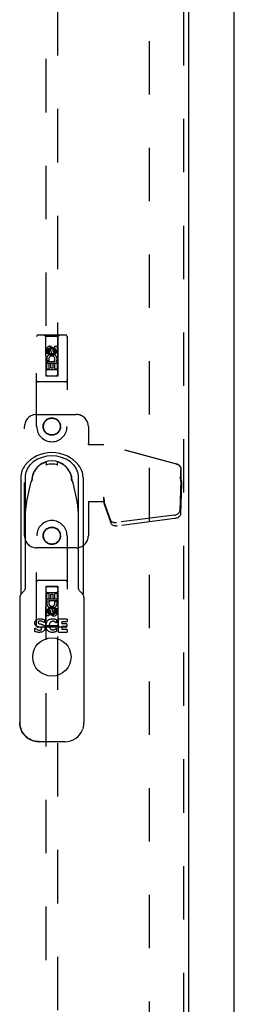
# Model space of a CAD drawing. Header units: inches. Extents: x 0 to 200, y 0 to 129.
# Tile 12 of 43: x 94.66 to 99.07, y 36.8 to 57.09. Entities that reach past the tile are written whole.
import ezdxf

# ---------------------------------------------------------------- set-up
doc = ezdxf.new("R2010")
doc.units = ezdxf.units.IN
doc.header["$LTSCALE"] = 11
doc.header["$MEASUREMENT"] = 0
doc.linetypes.add('HIDDEN', pattern=[0.2, 0.1, -0.1])
doc.layers.get('0').update_dxf_attribs({"linetype": 'CONTINUOUS'})
doc.layers.add('DEFAULT_2', color=8, linetype='HIDDEN')
doc.layers.add('DOOR_ASSEMBLY', color=7, linetype='CONTINUOUS')

msp = doc.modelspace()

# ---------------------------------------------------------------- linework, layer by layer
at = {"color": 3, "linetype": 'Continuous'}
msp.add_line((99.068, 8.314), (99.068, 86.846), dxfattribs=at)
at = {"layer": 'DEFAULT_2', "color": 8, "linetype": 'HIDDEN'}
msp.add_line((97.318, 85.252), (97.318, 9.908), dxfattribs=at)
at = {"layer": 'DOOR_ASSEMBLY', "color": 8, "linetype": 'HIDDEN'}
for p, q in [((98.026, 85.846), (98.026, 9.314)), ((95.193, 84.882), (95.193, 49.751)), ((95.443, 49.751), (95.443, 84.882)), ((95.005, 48.705), (95.005, 50.562)), ((95.6, 50.592), (95.035, 50.592)), ((95.188, 50.562), (95.158, 50.592)), ((95.448, 50.562), (95.188, 50.562)), ((95.188, 50.562), (95.191, 49.752)), ((95.444, 49.752), (95.448, 50.562)), ((95.448, 50.562), (95.478, 50.592)), ((95.63, 50.562), (95.63, 48.705)), ((95.382, 50.359), (95.424, 50.359)), ((95.382, 50.266), (95.382, 50.359)), ((95.424, 50.359), (95.424, 50.266)), ((95.211, 50.203), (95.211, 50.295)), ((95.254, 50.203), (95.211, 50.203)), ((95.254, 50.295), (95.254, 50.203)), ((95.318, 50.324), (95.255, 50.288)), ((95.255, 50.288), (95.265, 50.282)), ((95.255, 50.288), (95.255, 50.216)), ((95.255, 50.216), (95.265, 50.222)), ((95.255, 50.216), (95.318, 50.18)), ((95.318, 50.313), (95.265, 50.282)), ((95.265, 50.282), (95.265, 50.222)), ((95.265, 50.222), (95.318, 50.191)), ((95.298, 50.266), (95.298, 50.295)), ((95.38, 50.288), (95.318, 50.324)), ((95.318, 50.324), (95.318, 50.313)), ((95.37, 50.282), (95.318, 50.313)), ((95.318, 50.191), (95.37, 50.222)), ((95.318, 50.18), (95.38, 50.216)), ((95.318, 50.18), (95.318, 50.191)), ((95.339, 50.309), (95.339, 50.263)), ((95.38, 50.288), (95.37, 50.282)), ((95.37, 50.222), (95.37, 50.282)), ((95.38, 50.216), (95.37, 50.222)), ((95.38, 50.216), (95.38, 50.288)), ((95.445, 50.002), (95.19, 50.002)), ((95.211, 50.046), (95.389, 50.046)), ((95.211, 49.89), (95.211, 50.046)), ((95.259, 50.071), (95.22, 50.054)), ((95.296, 50.004), (95.254, 50.004)), ((95.254, 50.004), (95.254, 49.89)), ((95.296, 49.911), (95.296, 50.004)), ((95.382, 50.004), (95.339, 50.004)), ((95.339, 50.004), (95.339, 49.911)), ((95.389, 50.046), (95.37, 50.059)), ((95.382, 49.89), (95.382, 50.004)), ((95.414, 50.05), (95.412, 50.046)), ((95.412, 50.046), (95.424, 50.046)), ((95.424, 50.046), (95.424, 49.89)), ((95.191, 49.752), (95.444, 49.752)), ((95.193, 49.754), (95.443, 49.754)), ((95.193, 49.751), (95.443, 49.751)), ((95.254, 49.89), (95.211, 49.89)), ((95.403, 49.877), (95.233, 49.877)), ((95.339, 49.911), (95.296, 49.911)), ((95.424, 49.89), (95.382, 49.89)), ((95.6, 49.627), (95.035, 49.627)), ((95.005, 48.955), (95.818, 48.955)), ((94.755, 46.455), (94.755, 48.705)), ((96.068, 48.705), (96.068, 48.352)), ((96.065, 48.335), (96.068, 48.352)), ((96.065, 48.335), (96.389, 48.335)), ((96.072, 48.335), (96.068, 48.352)), ((97.879, 47.932), (96.382, 48.335)), ((97.887, 47.932), (96.389, 48.335)), ((97.972, 47.582), (97.972, 47.812)), ((97.979, 47.582), (97.979, 47.812)), ((97.95, 47.664), (97.972, 47.582)), ((97.971, 47.593), (97.952, 46.978)), ((97.958, 47.664), (97.979, 47.582)), ((97.984, 47.522), (97.965, 46.907)), ((97.971, 47.593), (97.984, 47.522)), ((97.979, 47.582), (97.972, 47.582)), ((97.973, 47.61), (97.982, 47.553)), ((97.982, 47.553), (97.983, 47.542)), ((97.983, 47.542), (97.984, 47.532)), ((97.984, 47.532), (97.984, 47.522)), ((96.389, 47.155), (96.065, 47.155)), ((96.065, 47.155), (96.068, 47.138)), ((96.072, 47.155), (96.068, 47.138)), ((96.068, 47.138), (96.068, 46.455)), ((96.389, 47.242), (96.382, 47.242)), ((96.382, 47.242), (96.382, 47.155)), ((96.52, 46.784), (96.388, 47.168)), ((96.402, 47.097), (96.388, 47.168)), ((96.389, 47.242), (96.389, 47.155)), ((96.392, 47.163), (96.402, 47.097)), ((96.534, 46.713), (96.402, 47.097)), ((97.834, 46.879), (96.647, 46.727)), ((97.848, 46.808), (96.66, 46.656)), ((95.005, 44.597), (95.005, 46.455)), ((95.63, 46.455), (95.63, 44.597)), ((95.818, 46.205), (95.005, 46.205)), ((95.6, 45.532), (95.035, 45.532)), ((95.191, 45.407), (95.188, 44.597)), ((95.191, 45.407), (95.444, 45.407)), ((95.443, 45.409), (95.193, 45.409)), ((95.193, 45.409), (95.193, 10.277)), ((95.443, 45.406), (95.193, 45.406)), ((95.211, 45.269), (95.254, 45.269)), ((95.211, 45.113), (95.211, 45.269)), ((95.233, 45.282), (95.403, 45.282)), ((95.254, 45.269), (95.254, 45.156)), ((95.382, 45.269), (95.425, 45.269)), ((95.382, 45.156), (95.382, 45.269)), ((95.425, 45.269), (95.425, 45.113)), ((95.443, 10.277), (95.443, 45.409)), ((95.448, 44.597), (95.444, 45.407)), ((95.19, 45.157), (95.445, 45.157)), ((95.224, 45.113), (95.211, 45.113)), ((95.222, 45.11), (95.224, 45.113)), ((95.425, 45.113), (95.247, 45.113)), ((95.247, 45.113), (95.265, 45.1)), ((95.254, 45.156), (95.297, 45.156)), ((95.297, 45.248), (95.34, 45.248)), ((95.297, 45.156), (95.297, 45.248)), ((95.34, 45.248), (95.34, 45.156)), ((95.34, 45.156), (95.382, 45.156)), ((95.376, 45.089), (95.416, 45.106)), ((95.211, 44.801), (95.211, 44.893)), ((95.254, 44.893), (95.254, 44.801)), ((95.318, 44.98), (95.255, 44.944)), ((95.255, 44.944), (95.265, 44.938)), ((95.255, 44.944), (95.255, 44.872)), ((95.255, 44.872), (95.265, 44.877)), ((95.255, 44.872), (95.318, 44.835)), ((95.318, 44.968), (95.265, 44.938)), ((95.265, 44.938), (95.265, 44.877)), ((95.265, 44.877), (95.318, 44.847)), ((95.297, 44.851), (95.297, 44.897)), ((95.38, 44.944), (95.318, 44.98)), ((95.318, 44.98), (95.318, 44.968)), ((95.37, 44.938), (95.318, 44.968)), ((95.318, 44.847), (95.37, 44.877)), ((95.318, 44.835), (95.38, 44.872)), ((95.338, 44.893), (95.338, 44.865)), ((95.38, 44.944), (95.37, 44.938)), ((95.37, 44.877), (95.37, 44.938)), ((95.38, 44.872), (95.37, 44.877)), ((95.38, 44.872), (95.38, 44.944)), ((95.382, 44.957), (95.425, 44.957)), ((95.382, 44.865), (95.382, 44.957)), ((95.425, 44.957), (95.425, 44.865)), ((95.254, 44.801), (95.211, 44.801)), ((95.318, 44.835), (95.318, 44.847)), ((95.6, 44.567), (95.035, 44.567)), ((95.188, 44.597), (95.158, 44.567)), ((95.448, 44.597), (95.188, 44.597)), ((95.448, 44.597), (95.478, 44.567))]:
    msp.add_line(p, q, dxfattribs=at)
at = {"layer": 'DOOR_ASSEMBLY', "color": 3, "linetype": 'Continuous'}
msp.add_line((98.13, 85.846), (98.13, 9.314), dxfattribs=at)
at = {"layer": 'DOOR_ASSEMBLY', "color": 7, "linetype": 'Continuous'}
for p, q in [((95.115, 47.94), (95.118, 47.942)), ((95.118, 47.942), (95.122, 47.944)), ((95.122, 47.944), (95.126, 47.946)), ((95.126, 47.946), (95.187, 47.972)), ((95.2, 47.962), (95.2, 47.912)), ((95.436, 47.912), (95.436, 47.962)), ((95.509, 47.946), (95.449, 47.972)), ((95.509, 47.946), (95.514, 47.944)), ((95.514, 47.944), (95.517, 47.942)), ((95.517, 47.942), (95.521, 47.94)), ((94.678, 47.658), (94.678, 45.246)), ((94.777, 45.395), (94.777, 47.657)), ((94.796, 47.135), (94.886, 47.544)), ((94.899, 47.575), (94.901, 47.58)), ((94.901, 47.58), (94.903, 47.582)), ((94.913, 47.662), (94.913, 47.632)), ((95.723, 47.632), (95.723, 47.662)), ((95.734, 47.58), (95.737, 47.575)), ((95.749, 47.544), (95.84, 47.135)), ((95.859, 47.657), (95.859, 45.395)), ((95.958, 47.657), (95.958, 45.246)), ((94.743, 45.314), (94.692, 45.262)), ((94.769, 45.353), (94.769, 45.353)), ((95.871, 45.344), (95.867, 45.353)), ((95.867, 45.353), (95.867, 45.353)), ((95.944, 45.262), (95.893, 45.314)), ((94.657, 45.179), (94.657, 42.605)), ((95.978, 45.179), (95.978, 42.605)), ((95.167, 44.665), (95.161, 44.665)), ((95.167, 44.725), (95.167, 44.665)), ((95.321, 44.743), (95.324, 44.743)), ((95.324, 44.743), (95.327, 44.743)), ((95.416, 44.659), (95.41, 44.659)), ((95.416, 44.721), (95.416, 44.659)), ((95.633, 44.736), (95.454, 44.736)), ((95.454, 44.47), (95.454, 44.736)), ((95.521, 44.686), (95.633, 44.686)), ((95.521, 44.686), (95.521, 44.638)), ((95.633, 44.736), (95.633, 44.686)), ((94.967, 44.547), (94.973, 44.547)), ((94.967, 44.484), (94.967, 44.547)), ((95.264, 44.603), (95.265, 44.588)), ((95.327, 44.463), (95.318, 44.463)), ((95.41, 44.547), (95.416, 44.547)), ((95.416, 44.547), (95.416, 44.485)), ((95.454, 44.47), (95.633, 44.47)), ((95.623, 44.638), (95.521, 44.638)), ((95.521, 44.588), (95.623, 44.588)), ((95.521, 44.588), (95.521, 44.52)), ((95.633, 44.52), (95.521, 44.52)), ((95.623, 44.638), (95.623, 44.588)), ((95.633, 44.52), (95.633, 44.47)), ((94.685, 42.458), (94.68, 42.472)), ((94.687, 42.455), (94.685, 42.458)), ((94.685, 42.458), (94.687, 42.455)), ((94.689, 42.451), (94.687, 42.455)), ((95.949, 42.455), (95.95, 42.458)), ((95.582, 42.206), (95.053, 42.206))]:
    msp.add_line(p, q, dxfattribs=at)
for points in [[(94.765, 47.905), (94.745, 47.878), (94.728, 47.849), (94.713, 47.82), (94.7, 47.789), (94.691, 47.757), (94.684, 47.724), (94.68, 47.691), (94.678, 47.657)], [(94.777, 47.657), (94.778, 47.694), (94.783, 47.731), (94.792, 47.767), (94.804, 47.802), (94.819, 47.835), (94.837, 47.867), (94.858, 47.898), (94.881, 47.926), (94.907, 47.952), (94.936, 47.975)], [(95.201, 47.912), (95.199, 47.912), (95.198, 47.912), (95.198, 47.912)], [(95.206, 47.913), (95.204, 47.913), (95.202, 47.912), (95.201, 47.912)], [(95.437, 47.912), (95.435, 47.912), (95.434, 47.912), (95.432, 47.913), (95.43, 47.913), (95.429, 47.913)], [(95.438, 47.912), (95.438, 47.912), (95.437, 47.912), (95.437, 47.912)], [(95.7, 47.975), (95.729, 47.951), (95.755, 47.926), (95.778, 47.897), (95.799, 47.867), (95.817, 47.835), (95.832, 47.801), (95.844, 47.766), (95.852, 47.73), (95.857, 47.694), (95.859, 47.657)], [(95.958, 47.657), (95.956, 47.691), (95.952, 47.724), (95.945, 47.757), (95.935, 47.789), (95.923, 47.82), (95.908, 47.849), (95.891, 47.878), (95.871, 47.905)], [(94.886, 47.544), (94.887, 47.546), (94.887, 47.547), (94.888, 47.549), (94.888, 47.55), (94.888, 47.552), (94.889, 47.553)], [(94.889, 47.553), (94.89, 47.558), (94.892, 47.562), (94.894, 47.565), (94.895, 47.569), (94.897, 47.572), (94.899, 47.575)], [(94.899, 47.577), (94.9, 47.578), (94.9, 47.579), (94.9, 47.581), (94.9, 47.582), (94.901, 47.583), (94.901, 47.584)], [(94.903, 47.582), (94.904, 47.583), (94.904, 47.584), (94.904, 47.585), (94.905, 47.585)], [(94.913, 47.632), (94.913, 47.627), (94.912, 47.621), (94.911, 47.616), (94.909, 47.61), (94.907, 47.604), (94.905, 47.598)], [(95.731, 47.598), (95.728, 47.604), (95.726, 47.61), (95.725, 47.616), (95.724, 47.621), (95.723, 47.627), (95.723, 47.632)], [(95.731, 47.585), (95.731, 47.585), (95.732, 47.584), (95.732, 47.583), (95.733, 47.582), (95.734, 47.58)], [(95.736, 47.577), (95.736, 47.578), (95.736, 47.579), (95.736, 47.58), (95.735, 47.581), (95.735, 47.581), (95.735, 47.582), (95.735, 47.583), (95.735, 47.584)], [(95.737, 47.575), (95.739, 47.572), (95.74, 47.569), (95.742, 47.565), (95.744, 47.562), (95.745, 47.558), (95.747, 47.553)], [(95.747, 47.553), (95.747, 47.552), (95.748, 47.55), (95.748, 47.549), (95.749, 47.547), (95.749, 47.546), (95.749, 47.544)], [(94.692, 45.262), (94.69, 45.26), (94.68, 45.249), (94.672, 45.237), (94.666, 45.224), (94.661, 45.21), (94.658, 45.196), (94.657, 45.181), (94.657, 45.179)], [(94.769, 45.353), (94.765, 45.344), (94.757, 45.331), (94.748, 45.319), (94.743, 45.314)], [(95.893, 45.314), (95.888, 45.319), (95.879, 45.331), (95.871, 45.344)], [(95.978, 45.179), (95.978, 45.182), (95.977, 45.196), (95.974, 45.21), (95.97, 45.224), (95.963, 45.237), (95.955, 45.25), (95.946, 45.261), (95.944, 45.262)], [(94.967, 44.658), (94.968, 44.67), (94.971, 44.681), (94.975, 44.692), (94.981, 44.702), (94.988, 44.711), (94.997, 44.718), (95.007, 44.725), (95.019, 44.731), (95.031, 44.736), (95.046, 44.74), (95.061, 44.742), (95.077, 44.743)], [(95.025, 44.581), (95.014, 44.586), (95.004, 44.591), (94.996, 44.596), (94.988, 44.603), (94.981, 44.61), (94.976, 44.619), (94.972, 44.628), (94.969, 44.637), (94.968, 44.647), (94.967, 44.658)], [(95.05, 44.689), (95.046, 44.686), (95.042, 44.683), (95.039, 44.679), (95.036, 44.675), (95.035, 44.671), (95.035, 44.666)], [(95.035, 44.666), (95.035, 44.662), (95.036, 44.658), (95.038, 44.655), (95.04, 44.652), (95.043, 44.649), (95.047, 44.647), (95.05, 44.645), (95.054, 44.644), (95.058, 44.642), (95.062, 44.641), (95.066, 44.64), (95.07, 44.639)], [(95.081, 44.696), (95.075, 44.696), (95.07, 44.695), (95.065, 44.695), (95.06, 44.693), (95.055, 44.692), (95.05, 44.689)], [(95.077, 44.743), (95.094, 44.743), (95.11, 44.741), (95.125, 44.738), (95.14, 44.735), (95.154, 44.731), (95.167, 44.725)], [(95.161, 44.665), (95.149, 44.674), (95.136, 44.682), (95.123, 44.688), (95.109, 44.692), (95.095, 44.695), (95.081, 44.696)], [(95.197, 44.603), (95.198, 44.624), (95.201, 44.644), (95.206, 44.662), (95.213, 44.678), (95.222, 44.692), (95.232, 44.705), (95.244, 44.716), (95.256, 44.725), (95.27, 44.732), (95.285, 44.738), (95.301, 44.741), (95.318, 44.743)], [(95.287, 44.672), (95.28, 44.663), (95.275, 44.654), (95.27, 44.642), (95.267, 44.63), (95.265, 44.617), (95.264, 44.603)], [(95.318, 44.69), (95.312, 44.689), (95.307, 44.686), (95.301, 44.683), (95.296, 44.68), (95.292, 44.676), (95.287, 44.672)], [(95.318, 44.743), (95.319, 44.743), (95.321, 44.743)], [(95.337, 44.693), (95.334, 44.692), (95.33, 44.692), (95.327, 44.692), (95.324, 44.692), (95.321, 44.691), (95.318, 44.69)], [(95.327, 44.743), (95.336, 44.743), (95.345, 44.743), (95.353, 44.742), (95.362, 44.74), (95.371, 44.739), (95.379, 44.736)], [(95.381, 44.68), (95.373, 44.683), (95.366, 44.687), (95.358, 44.689), (95.351, 44.691), (95.344, 44.692), (95.337, 44.693)], [(95.379, 44.736), (95.386, 44.735), (95.392, 44.732), (95.398, 44.73), (95.404, 44.727), (95.41, 44.724), (95.416, 44.721)], [(95.41, 44.659), (95.405, 44.662), (95.4, 44.666), (95.396, 44.67), (95.391, 44.673), (95.386, 44.676), (95.381, 44.68)], [(95.063, 44.463), (95.046, 44.463), (95.03, 44.465), (95.014, 44.468), (94.998, 44.472), (94.982, 44.477), (94.967, 44.484)], [(94.973, 44.547), (94.987, 44.536), (95.002, 44.527), (95.017, 44.52), (95.032, 44.514), (95.048, 44.511), (95.063, 44.51)], [(95.083, 44.567), (95.073, 44.569), (95.063, 44.571), (95.053, 44.574), (95.043, 44.576), (95.034, 44.579), (95.025, 44.581)], [(95.177, 44.552), (95.176, 44.539), (95.173, 44.527), (95.169, 44.515), (95.163, 44.505), (95.155, 44.496), (95.146, 44.487), (95.135, 44.48), (95.123, 44.474), (95.11, 44.469), (95.096, 44.466), (95.08, 44.464), (95.063, 44.463)], [(95.063, 44.51), (95.068, 44.51), (95.074, 44.511), (95.079, 44.512), (95.084, 44.513), (95.088, 44.514), (95.093, 44.516)], [(95.07, 44.639), (95.079, 44.637), (95.088, 44.635), (95.097, 44.633), (95.105, 44.63), (95.114, 44.628), (95.122, 44.625)], [(95.109, 44.541), (95.109, 44.545), (95.107, 44.55), (95.105, 44.554), (95.101, 44.557), (95.097, 44.56), (95.093, 44.563), (95.088, 44.565), (95.083, 44.567)], [(95.093, 44.516), (95.096, 44.518), (95.1, 44.52), (95.103, 44.523), (95.105, 44.526), (95.107, 44.53), (95.108, 44.533), (95.109, 44.537), (95.109, 44.541)], [(95.122, 44.625), (95.129, 44.622), (95.135, 44.62), (95.14, 44.617), (95.145, 44.614), (95.15, 44.611), (95.154, 44.607), (95.157, 44.604), (95.161, 44.6), (95.164, 44.597), (95.167, 44.593), (95.169, 44.589), (95.171, 44.584), (95.173, 44.58), (95.174, 44.575), (95.175, 44.57), (95.176, 44.564), (95.176, 44.558), (95.177, 44.552)], [(95.282, 44.469), (95.266, 44.475), (95.252, 44.483), (95.239, 44.493), (95.228, 44.504), (95.218, 44.517), (95.21, 44.532), (95.204, 44.548), (95.2, 44.565), (95.198, 44.583), (95.197, 44.603)], [(95.265, 44.588), (95.267, 44.575), (95.27, 44.563), (95.275, 44.551)], [(95.275, 44.551), (95.281, 44.541), (95.288, 44.533)], [(95.318, 44.463), (95.299, 44.465), (95.282, 44.469)], [(95.288, 44.533), (95.293, 44.529), (95.297, 44.525), (95.302, 44.522), (95.307, 44.52), (95.313, 44.518), (95.318, 44.516)], [(95.318, 44.516), (95.321, 44.515), (95.324, 44.515), (95.327, 44.514), (95.331, 44.514), (95.334, 44.514), (95.337, 44.513)], [(95.362, 44.466), (95.354, 44.464), (95.345, 44.463), (95.336, 44.463), (95.327, 44.463)], [(95.337, 44.513), (95.345, 44.514), (95.353, 44.515)], [(95.353, 44.515), (95.361, 44.517), (95.368, 44.52), (95.376, 44.523), (95.383, 44.527)], [(95.38, 44.47), (95.371, 44.468), (95.362, 44.466)], [(95.416, 44.485), (95.41, 44.483), (95.404, 44.48), (95.398, 44.477), (95.392, 44.475), (95.386, 44.472), (95.38, 44.47)], [(95.383, 44.527), (95.388, 44.53), (95.392, 44.533), (95.397, 44.537), (95.402, 44.54), (95.406, 44.544), (95.41, 44.547)], [(94.68, 42.472), (94.674, 42.491), (94.665, 42.528), (94.659, 42.566), (94.657, 42.605)], [(94.657, 42.605), (94.658, 42.581), (94.661, 42.547), (94.668, 42.514), (94.677, 42.482), (94.68, 42.472)], [(95.051, 42.212), (95.012, 42.214), (94.974, 42.219), (94.936, 42.229), (94.9, 42.242), (94.865, 42.258), (94.832, 42.278), (94.801, 42.301), (94.772, 42.327), (94.746, 42.355), (94.723, 42.386), (94.703, 42.419), (94.689, 42.451)], [(95.955, 42.472), (95.959, 42.483), (95.968, 42.516), (95.974, 42.549), (95.978, 42.582), (95.978, 42.605)]]:
    msp.add_lwpolyline(points, dxfattribs=at)
at = {"layer": 'DOOR_ASSEMBLY', "color": 8, "linetype": 'HIDDEN'}
for points in [[(97.879, 47.932), (97.892, 47.928), (97.905, 47.923), (97.916, 47.916), (97.927, 47.907), (97.937, 47.898), (97.946, 47.888), (97.954, 47.877), (97.96, 47.865), (97.965, 47.852), (97.969, 47.839), (97.971, 47.825), (97.972, 47.812)], [(97.979, 47.812), (97.979, 47.825), (97.976, 47.839), (97.973, 47.852), (97.968, 47.865), (97.961, 47.877), (97.954, 47.888), (97.945, 47.898), (97.935, 47.907), (97.924, 47.916), (97.912, 47.923), (97.9, 47.928), (97.887, 47.932)], [(97.95, 47.664), (97.955, 47.644), (97.96, 47.625), (97.966, 47.606), (97.971, 47.588), (97.977, 47.57), (97.982, 47.553)], [(97.958, 47.664), (97.96, 47.654), (97.963, 47.645), (97.965, 47.635), (97.968, 47.626), (97.971, 47.618), (97.973, 47.61)], [(97.973, 47.61), (97.973, 47.607), (97.972, 47.604), (97.972, 47.601), (97.972, 47.599), (97.971, 47.596), (97.971, 47.593)], [(96.382, 47.242), (96.384, 47.222), (96.387, 47.202), (96.39, 47.182), (96.392, 47.163)], [(96.389, 47.184), (96.389, 47.178), (96.388, 47.176), (96.388, 47.173), (96.388, 47.171), (96.388, 47.168)], [(96.389, 47.242), (96.389, 47.232), (96.389, 47.222)], [(96.389, 47.222), (96.389, 47.202), (96.389, 47.193), (96.389, 47.184)], [(96.396, 47.135), (96.395, 47.146), (96.393, 47.164), (96.391, 47.18), (96.39, 47.194), (96.389, 47.207), (96.389, 47.215)], [(97.834, 46.879), (97.85, 46.882), (97.865, 46.886), (97.879, 46.891), (97.893, 46.898), (97.905, 46.905), (97.917, 46.914), (97.927, 46.924), (97.935, 46.934), (97.942, 46.944), (97.947, 46.956), (97.95, 46.967), (97.952, 46.978)], [(97.965, 46.907), (97.964, 46.896), (97.961, 46.885), (97.956, 46.873), (97.949, 46.863), (97.94, 46.853), (97.93, 46.843), (97.919, 46.834), (97.906, 46.827), (97.893, 46.82), (97.878, 46.815), (97.863, 46.811), (97.848, 46.808)], [(96.52, 46.784), (96.524, 46.775), (96.53, 46.766), (96.537, 46.757), (96.546, 46.75), (96.555, 46.743), (96.566, 46.737), (96.578, 46.733), (96.591, 46.729), (96.604, 46.727), (96.618, 46.725), (96.632, 46.726), (96.647, 46.727)], [(96.66, 46.656), (96.646, 46.654), (96.632, 46.654), (96.618, 46.656), (96.605, 46.658), (96.592, 46.662), (96.58, 46.666), (96.569, 46.672), (96.559, 46.679), (96.551, 46.686), (96.543, 46.695), (96.538, 46.704), (96.534, 46.713)]]:
    msp.add_lwpolyline(points, dxfattribs=at)
for centre, radius in [((95.318, 50.252), 0.085), ((95.318, 50.252), 0.0845), ((95.318, 48.705), 0.18), ((95.318, 48.705), 0.172), ((95.318, 46.455), 0.18), ((95.318, 46.455), 0.172), ((95.318, 44.907), 0.085), ((95.318, 44.907), 0.0845)]:
    msp.add_circle(centre, radius, dxfattribs=at)
at = {"layer": 'DOOR_ASSEMBLY', "color": 7, "linetype": 'Continuous'}
msp.add_circle((95.318, 43.955), 0.394, dxfattribs=at)
at = {"layer": 'DOOR_ASSEMBLY', "color": 8, "linetype": 'HIDDEN'}
for centre, radius, start, end in [((95.035, 50.562), 0.03, 90, 180), ((95.6, 50.562), 0.03, 0, 90), ((95.276, 50.295), 0.0644, 12.2995, 180.0775), ((95.318, 50.096), 0.107, 334.2636, 203.4027), ((95.276, 50.295), 0.0219, 359.9011, 180), ((95.318, 50.096), 0.0639, 324.8895, 203.4026), ((95.361, 50.266), 0.0635, 180, 360), ((95.36, 50.266), 0.0219, 190.307, 360), ((95.233, 49.837), 0.04, 90, 180), ((95.233, 49.792), 0.04, 180, 270), ((95.403, 49.837), 0.04, 0, 90), ((95.403, 49.792), 0.04, 270, 360), ((95.035, 49.657), 0.03, 180, 270), ((95.6, 49.657), 0.03, 270, 360), ((95.005, 48.705), 0.25, 90, 180), ((95.818, 48.705), 0.25, 0, 90), ((95.318, 48.705), 0.312, 180, 360), ((95.318, 46.455), 0.312, 0, 180), ((95.005, 46.455), 0.25, 180, 270), ((95.818, 46.455), 0.25, 270, 360), ((95.035, 45.502), 0.03, 90, 180), ((95.6, 45.502), 0.03, 0, 90), ((95.233, 45.367), 0.04, 90, 180), ((95.233, 45.322), 0.04, 180, 270), ((95.403, 45.367), 0.04, 0, 90), ((95.403, 45.322), 0.04, 270, 360), ((95.318, 45.064), 0.107, 154.2636, 23.4027), ((95.318, 45.064), 0.0639, 144.8895, 23.4026), ((95.275, 44.893), 0.0635, 0, 180), ((95.276, 44.893), 0.0219, 10.307, 180), ((95.36, 44.865), 0.0644, 192.2995, 0.0775), ((95.36, 44.865), 0.0219, 179.9011, 360), ((95.035, 44.597), 0.03, 180, 270), ((95.6, 44.597), 0.03, 270, 360)]:
    msp.add_arc(centre, radius, start, end, dxfattribs=at)
at = {"layer": 'DOOR_ASSEMBLY', "color": 7, "linetype": 'Continuous'}
for centre, radius, start, end in [((95.318, 47.462), 0.709, 38.6816, 141.3184), ((95.318, 47.58), 0.417, 0.5507, 179.4493), ((95.318, 47.58), 0.413, 119.3802, 168.4994), ((95.318, 47.462), 0.64, 53.3272, 126.6728), ((95.19, 47.962), 0.00984, 0, 108.4893), ((95.318, 47.58), 0.352, 71.5349, 108.4651), ((95.446, 47.962), 0.00984, 71.5107, 180), ((95.318, 47.58), 0.413, 11.5006, 60.6198), ((95.318, 47.58), 0.413, 177.4484, 179.2585), ((95.318, 47.58), 0.413, 0.7415, 2.5516)]:
    msp.add_arc(centre, radius, start, end, dxfattribs=at)
for centre, major_axis, ratio, start_param, end_param in [((95.564, 46.964), (0.173, 0.779), 0.987248, 1.570796, 1.791824), ((95.071, 46.964), (0.173, -0.779), 0.987248, 1.349769, 1.570796), ((94.658, 45.395), (0.045, 0.11), 0.995865, -1.557991, -1.176477), ((95.977, 45.395), (-0.045, 0.11), 0.995865, 1.176477, 1.558029), ((95.052, 42.601), (0.147, -0.367), 0.995592, 4.712473, 5.904934), ((95.583, 42.601), (0.147, 0.367), 0.995592, -2.763341, -1.571172)]:
    msp.add_ellipse(centre, major_axis=major_axis, ratio=ratio, start_param=start_param, end_param=end_param, dxfattribs=at)

doc.saveas('drawing.dxf')
